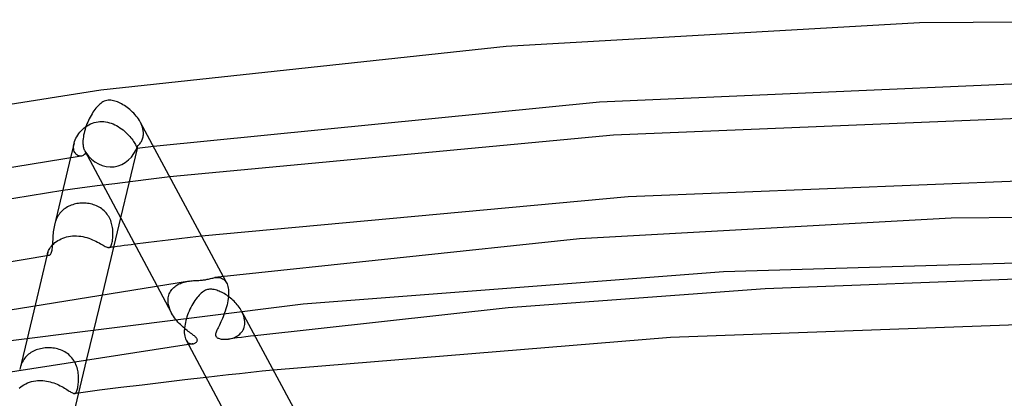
# Model space of a CAD drawing. Header units: millimetres. Extents: x -470 to 470, y -236 to 403.
# Tile 60 of 107: x -75 to -12, y 378 to 403. Entities that reach past the tile are written whole.
import ezdxf

# ---------------------------------------------------------------- set-up
doc = ezdxf.new("R2010")
doc.units = ezdxf.units.MM
doc.layers.add('HIDDEN', color=7, linetype='Continuous')
doc.layers.add('THICK', color=7, linetype='Continuous')

msp = doc.modelspace()

# ---------------------------------------------------------------- linework, layer by layer
at = {"layer": 'HIDDEN'}
for p, q in [((-70.29, 396.001), (-70.175, 396.049)), ((-70.175, 396.049), (-70.057, 396.089)), ((-70.057, 396.089), (-69.935, 396.119)), ((-69.935, 396.119), (-69.812, 396.141)), ((-69.812, 396.141), (-69.691, 396.152)), ((-69.691, 396.152), (-69.569, 396.155)), ((-69.569, 396.155), (-69.448, 396.149)), ((-69.448, 396.149), (-69.326, 396.134)), ((-69.326, 396.134), (-69.206, 396.111)), ((-69.206, 396.111), (-69.088, 396.081)), ((-69.088, 396.081), (-68.971, 396.043)), ((-68.971, 396.043), (-68.856, 395.998)), ((-67.062, 396.015), (-67.117, 396.125)), ((-71.045, 395.383), (-70.971, 395.477)), ((-70.971, 395.477), (-70.89, 395.568)), ((-70.89, 395.568), (-70.803, 395.654)), ((-70.803, 395.654), (-70.71, 395.736)), ((-70.71, 395.736), (-70.612, 395.812)), ((-70.612, 395.812), (-70.509, 395.882)), ((-70.509, 395.882), (-70.402, 395.945)), ((-70.402, 395.945), (-70.29, 396.001)), ((-68.856, 395.998), (-68.743, 395.947)), ((-68.743, 395.947), (-68.632, 395.891)), ((-68.632, 395.891), (-68.524, 395.828)), ((-68.524, 395.828), (-68.419, 395.761)), ((-68.419, 395.761), (-68.317, 395.69)), ((-68.317, 395.69), (-68.218, 395.615)), ((-68.218, 395.615), (-68.124, 395.537)), ((-68.124, 395.537), (-68.033, 395.457)), ((-68.033, 395.457), (-67.947, 395.374)), ((-67.015, 395.903), (-67.062, 396.015)), ((-66.976, 395.791), (-67.015, 395.903)), ((-66.946, 395.68), (-66.976, 395.791)), ((-66.925, 395.568), (-66.946, 395.68)), ((-66.914, 395.459), (-66.925, 395.568)), ((-66.914, 395.445), (-66.914, 395.459)), ((-66.913, 395.43), (-66.914, 395.445)), ((-66.913, 395.416), (-66.913, 395.43)), ((-66.913, 395.402), (-66.913, 395.416)), ((-66.913, 395.388), (-66.913, 395.402)), ((-71.339, 394.778), (-71.562, 393.851)), ((-71.358, 394.681), (-71.338, 394.779)), ((-71.338, 394.779), (-71.31, 394.88)), ((-71.31, 394.88), (-71.273, 394.982)), ((-71.273, 394.982), (-71.227, 395.084)), ((-71.227, 395.084), (-71.174, 395.186)), ((-71.174, 395.186), (-71.113, 395.285)), ((-71.113, 395.285), (-71.045, 395.383)), ((-67.947, 395.374), (-67.866, 395.29)), ((-67.866, 395.29), (-67.789, 395.206)), ((-67.789, 395.206), (-67.719, 395.123)), ((-67.719, 395.123), (-67.655, 395.041)), ((-67.655, 395.041), (-67.597, 394.962)), ((-67.597, 394.962), (-67.545, 394.886)), ((-67.545, 394.886), (-67.499, 394.814)), ((-67.499, 394.814), (-67.459, 394.746)), ((-67.149, 394.739), (-67.111, 394.785)), ((-67.111, 394.785), (-67.076, 394.833)), ((-67.076, 394.833), (-67.045, 394.884)), ((-67.045, 394.884), (-67.016, 394.937)), ((-67.016, 394.937), (-66.99, 394.993)), ((-66.99, 394.993), (-66.968, 395.051)), ((-66.968, 395.051), (-66.949, 395.112)), ((-66.949, 395.112), (-66.934, 395.175)), ((-66.934, 395.175), (-66.923, 395.24)), ((-66.923, 395.24), (-66.916, 395.306)), ((-66.916, 395.306), (-66.913, 395.374)), ((-66.913, 395.374), (-66.913, 395.388)), ((-71.371, 394.492), (-71.369, 394.585)), ((-71.365, 394.405), (-71.371, 394.492)), ((-71.369, 394.585), (-71.358, 394.681)), ((-71.35, 394.325), (-71.365, 394.405)), ((-71.327, 394.251), (-71.35, 394.325)), ((-71.298, 394.184), (-71.327, 394.251)), ((-71.262, 394.125), (-71.298, 394.184)), ((-70.665, 394.277), (-70.654, 394.258)), ((-70.654, 394.258), (-70.642, 394.239)), ((-70.642, 394.239), (-70.63, 394.221)), ((-70.63, 394.221), (-70.618, 394.204)), ((-70.618, 394.204), (-70.606, 394.187)), ((-70.606, 394.187), (-70.593, 394.172)), ((-70.599, 394.159), (-70.6, 394.156)), ((-70.598, 394.162), (-70.599, 394.159)), ((-70.596, 394.164), (-70.598, 394.162)), ((-70.595, 394.167), (-70.596, 394.164)), ((-70.594, 394.169), (-70.595, 394.167)), ((-70.593, 394.172), (-70.594, 394.169)), ((-67.308, 394.43), (-68.374, 390.002)), ((-67.459, 394.746), (-67.425, 394.685)), ((-67.425, 394.685), (-67.397, 394.629)), ((-67.397, 394.629), (-67.374, 394.579)), ((-67.374, 394.579), (-67.356, 394.536)), ((-67.356, 394.536), (-67.341, 394.499)), ((-67.341, 394.499), (-67.33, 394.47)), ((-67.33, 394.47), (-67.323, 394.448)), ((-67.323, 394.448), (-67.317, 394.433)), ((-67.317, 394.433), (-67.313, 394.425)), ((-67.313, 394.425), (-67.31, 394.424)), ((-67.139, 394.446), (-67.312, 394.424)), ((-67.31, 394.425), (-67.31, 394.426)), ((-67.31, 394.426), (-67.309, 394.426)), ((-67.31, 394.424), (-67.31, 394.425)), ((-67.309, 394.428), (-67.308, 394.43)), ((-67.309, 394.427), (-67.309, 394.428)), ((-67.309, 394.426), (-67.309, 394.427)), ((-67.308, 394.43), (-67.306, 394.443)), ((-67.306, 394.443), (-67.303, 394.463)), ((-67.303, 394.463), (-67.299, 394.49)), ((-67.299, 394.49), (-67.293, 394.525)), ((-67.293, 394.525), (-67.285, 394.567)), ((-67.285, 394.567), (-67.275, 394.616)), ((-67.276, 394.616), (-67.231, 394.655)), ((-67.231, 394.655), (-67.189, 394.695)), ((-67.189, 394.695), (-67.149, 394.739)), ((-66.967, 394.468), (-67.139, 394.446)), ((-66.794, 394.491), (-66.967, 394.468)), ((-66.622, 394.513), (-66.794, 394.491)), ((-66.449, 394.535), (-66.622, 394.513)), ((-66.277, 394.557), (-66.449, 394.535)), ((-71.221, 394.074), (-71.262, 394.125)), ((-71.176, 394.032), (-71.221, 394.074)), ((-71.127, 393.997), (-71.176, 394.032)), ((-71.076, 393.971), (-71.127, 393.997)), ((-71.022, 393.954), (-71.076, 393.971)), ((-70.968, 393.944), (-71.022, 393.954)), ((-70.914, 393.942), (-70.968, 393.944)), ((-70.86, 393.949), (-70.914, 393.942)), ((-67.587, 392.331), (-68.736, 392.185)), ((-66.42, 392.475), (-67.587, 392.331)), ((-65.238, 392.619), (-66.42, 392.475)), ((-70.977, 391.894), (-72.068, 391.748)), ((-69.867, 392.04), (-70.977, 391.894)), ((-68.736, 392.185), (-69.867, 392.04)), ((-72.187, 390.367), (-72.246, 390.298)), ((-72.126, 390.432), (-72.187, 390.367)), ((-72.061, 390.493), (-72.126, 390.432)), ((-71.992, 390.551), (-72.061, 390.493)), ((-71.92, 390.605), (-71.992, 390.551)), ((-71.845, 390.654), (-71.92, 390.605)), ((-71.768, 390.7), (-71.845, 390.654)), ((-71.687, 390.742), (-71.768, 390.7)), ((-71.605, 390.78), (-71.687, 390.742)), ((-71.52, 390.814), (-71.605, 390.78)), ((-71.432, 390.844), (-71.52, 390.814)), ((-71.343, 390.87), (-71.432, 390.844)), ((-71.252, 390.893), (-71.343, 390.87)), ((-71.16, 390.911), (-71.252, 390.893)), ((-71.066, 390.926), (-71.16, 390.911)), ((-70.97, 390.937), (-71.066, 390.926)), ((-70.873, 390.943), (-70.97, 390.937)), ((-70.776, 390.946), (-70.873, 390.943)), ((-70.678, 390.944), (-70.776, 390.946)), ((-70.58, 390.938), (-70.678, 390.944)), ((-70.483, 390.928), (-70.58, 390.938)), ((-70.386, 390.914), (-70.483, 390.928)), ((-70.289, 390.895), (-70.386, 390.914)), ((-70.194, 390.872), (-70.289, 390.895)), ((-70.1, 390.845), (-70.194, 390.872)), ((-70.008, 390.812), (-70.1, 390.845)), ((-69.917, 390.776), (-70.008, 390.812)), ((-69.829, 390.734), (-69.917, 390.776)), ((-69.743, 390.688), (-69.829, 390.734)), ((-69.66, 390.637), (-69.743, 390.688)), ((-69.579, 390.582), (-69.66, 390.637)), ((-69.503, 390.523), (-69.579, 390.582)), ((-69.43, 390.459), (-69.503, 390.523)), ((-69.362, 390.391), (-69.43, 390.459)), ((-69.297, 390.319), (-69.362, 390.391)), ((-72.516, 389.813), (-72.547, 389.723)), ((-72.48, 389.901), (-72.516, 389.813)), ((-72.441, 389.986), (-72.48, 389.901)), ((-72.398, 390.069), (-72.441, 389.986)), ((-72.351, 390.149), (-72.398, 390.069)), ((-72.3, 390.225), (-72.351, 390.149)), ((-72.246, 390.298), (-72.3, 390.225)), ((-69.237, 390.244), (-69.297, 390.319)), ((-69.181, 390.164), (-69.237, 390.244)), ((-69.13, 390.082), (-69.181, 390.164)), ((-69.083, 389.998), (-69.13, 390.082)), ((-69.042, 389.913), (-69.083, 389.998)), ((-69.006, 389.825), (-69.042, 389.913)), ((-68.974, 389.737), (-69.006, 389.825)), ((-68.946, 389.647), (-68.974, 389.737)), ((-72.575, 389.631), (-72.6, 389.537)), ((-72.547, 389.723), (-72.575, 389.631)), ((-68.923, 389.557), (-68.946, 389.647)), ((-68.903, 389.468), (-68.923, 389.557)), ((-68.888, 389.379), (-68.903, 389.468)), ((-68.876, 389.292), (-68.888, 389.379)), ((-68.867, 389.206), (-68.876, 389.292)), ((-68.862, 389.121), (-68.867, 389.206)), ((-68.858, 389.012), (-68.862, 389.121)), ((-72.562, 388.421), (-72.472, 388.488)), ((-72.472, 388.488), (-72.376, 388.551)), ((-72.376, 388.551), (-72.274, 388.61)), ((-72.274, 388.61), (-72.166, 388.664)), ((-72.166, 388.664), (-72.054, 388.712)), ((-72.054, 388.712), (-71.938, 388.753)), ((-71.938, 388.753), (-71.818, 388.788)), ((-71.818, 388.788), (-71.695, 388.816)), ((-71.695, 388.816), (-71.569, 388.837)), ((-71.569, 388.837), (-71.441, 388.85)), ((-71.441, 388.85), (-71.311, 388.856)), ((-71.311, 388.856), (-71.18, 388.854)), ((-71.18, 388.854), (-71.049, 388.845)), ((-71.049, 388.845), (-70.918, 388.83)), ((-70.918, 388.83), (-70.788, 388.807)), ((-70.788, 388.807), (-70.659, 388.778)), ((-70.659, 388.778), (-70.532, 388.743)), ((-70.532, 388.743), (-70.408, 388.703)), ((-70.408, 388.703), (-70.286, 388.659)), ((-70.286, 388.659), (-70.168, 388.611)), ((-70.168, 388.611), (-70.055, 388.56)), ((-70.055, 388.56), (-69.946, 388.507)), ((-69.946, 388.507), (-69.841, 388.453)), ((-68.91, 388.444), (-68.894, 388.525)), ((-68.894, 388.525), (-68.881, 388.613)), ((-68.881, 388.613), (-68.871, 388.706)), ((-68.871, 388.706), (-68.863, 388.805)), ((-68.863, 388.805), (-68.859, 388.907)), ((-68.859, 388.907), (-68.858, 389.012)), ((-66.053, 388.494), (-66.762, 388.405)), ((-65.343, 388.581), (-66.053, 388.494)), ((-64.633, 388.668), (-65.343, 388.581)), ((-63.923, 388.753), (-64.633, 388.668)), ((-63.212, 388.838), (-63.923, 388.753)), ((-73.019, 387.794), (-73.001, 387.853)), ((-73.001, 387.853), (-72.976, 387.917)), ((-72.976, 387.917), (-72.942, 387.985)), ((-72.942, 387.985), (-72.899, 388.056)), ((-72.899, 388.056), (-72.848, 388.129)), ((-72.848, 388.129), (-72.788, 388.204)), ((-72.788, 388.204), (-72.72, 388.278)), ((-72.72, 388.278), (-72.644, 388.35)), ((-72.644, 388.35), (-72.562, 388.421)), ((-69.841, 388.453), (-69.743, 388.4)), ((-69.743, 388.4), (-69.652, 388.348)), ((-69.652, 388.348), (-69.567, 388.298)), ((-69.567, 388.298), (-69.488, 388.253)), ((-69.488, 388.253), (-69.416, 388.211)), ((-69.416, 388.211), (-69.351, 388.176)), ((-69.351, 388.176), (-69.292, 388.147)), ((-69.292, 388.147), (-69.24, 388.125)), ((-69.24, 388.125), (-69.192, 388.11)), ((-69.192, 388.11), (-69.15, 388.104)), ((-69.15, 388.104), (-69.112, 388.105)), ((-69.067, 388.111), (-69.116, 388.104)), ((-69.112, 388.105), (-69.077, 388.115)), ((-69.077, 388.115), (-69.045, 388.135)), ((-69.018, 388.117), (-69.067, 388.111)), ((-69.045, 388.135), (-69.017, 388.164)), ((-68.968, 388.124), (-69.018, 388.117)), ((-69.017, 388.164), (-68.991, 388.202)), ((-68.991, 388.202), (-68.968, 388.249)), ((-68.968, 388.249), (-68.947, 388.305)), ((-68.919, 388.13), (-68.968, 388.124)), ((-68.947, 388.305), (-68.927, 388.37)), ((-68.927, 388.37), (-68.91, 388.444)), ((-68.87, 388.136), (-68.919, 388.13)), ((-68.821, 388.143), (-68.87, 388.136)), ((-66.762, 388.405), (-67.47, 388.316)), ((-73.019, 387.793), (-73.072, 387.574)), ((-73.03, 387.73), (-73.019, 387.794)), ((-73.03, 387.677), (-73.03, 387.73)), ((-73.021, 387.635), (-73.03, 387.677)), ((-73.005, 387.607), (-73.021, 387.635)), ((-72.982, 387.592), (-73.005, 387.607)), ((-72.955, 387.59), (-72.982, 387.592)), ((-2.905, 387.345), (-29.871, 386.568)), ((-64.052, 385.956), (-63.967, 385.969)), ((-62.351, 386.186), (-62.279, 386.193)), ((-62.279, 386.193), (-62.207, 386.196)), ((-62.207, 386.196), (-62.135, 386.194)), ((-62.135, 386.194), (-62.064, 386.186)), ((-62.064, 386.186), (-61.994, 386.17)), ((-61.994, 386.17), (-61.926, 386.147)), ((-61.926, 386.147), (-61.863, 386.117)), ((-61.863, 386.117), (-61.804, 386.079)), ((-61.827, 386.254), (-61.612, 385.852)), ((-61.804, 386.079), (-61.749, 386.034)), ((-61.749, 386.034), (-61.699, 385.982)), ((-61.699, 385.982), (-61.654, 385.922)), ((-29.871, 386.568), (-56.725, 384.495)), ((-66.058, 385.68), (-65.114, 383.919)), ((-65.191, 385.297), (-65.146, 385.367)), ((-65.146, 385.367), (-65.096, 385.433)), ((-65.096, 385.433), (-65.042, 385.495)), ((-65.042, 385.495), (-64.983, 385.553)), ((-64.983, 385.553), (-64.92, 385.607)), ((-64.92, 385.607), (-64.854, 385.657)), ((-64.854, 385.657), (-64.784, 385.702)), ((-64.784, 385.702), (-64.712, 385.744)), ((-64.712, 385.744), (-64.636, 385.783)), ((-64.636, 385.783), (-64.558, 385.817)), ((-64.558, 385.817), (-64.478, 385.849)), ((-64.478, 385.849), (-64.395, 385.876)), ((-64.395, 385.876), (-64.311, 385.901)), ((-64.311, 385.901), (-64.225, 385.923)), ((-64.225, 385.923), (-64.138, 385.941)), ((-64.138, 385.941), (-64.052, 385.956)), ((-61.654, 385.922), (-61.613, 385.855)), ((-61.613, 385.855), (-61.578, 385.783)), ((-61.578, 385.783), (-61.548, 385.703)), ((-61.548, 385.703), (-61.523, 385.617)), ((-61.523, 385.617), (-61.503, 385.523)), ((-61.503, 385.523), (-61.488, 385.422)), ((-61.488, 385.422), (-61.479, 385.316)), ((-69.534, 385.177), (-70.544, 380.98)), ((-65.34, 384.755), (-65.339, 384.77)), ((-65.34, 384.741), (-65.34, 384.755)), ((-65.34, 384.726), (-65.34, 384.741)), ((-65.34, 384.711), (-65.34, 384.726)), ((-65.331, 384.58), (-65.34, 384.711)), ((-65.339, 384.785), (-65.338, 384.799)), ((-65.339, 384.77), (-65.339, 384.785)), ((-65.338, 384.799), (-65.329, 384.89)), ((-65.329, 384.89), (-65.314, 384.978)), ((-65.314, 384.978), (-65.293, 385.063)), ((-65.293, 385.063), (-65.265, 385.145)), ((-65.265, 385.145), (-65.231, 385.223)), ((-65.231, 385.223), (-65.191, 385.297)), ((-61.519, 384.714), (-61.544, 384.581)), ((-61.5, 384.847), (-61.519, 384.714)), ((-61.485, 384.977), (-61.5, 384.847)), ((-61.478, 385.106), (-61.485, 384.977)), ((-61.479, 385.316), (-61.478, 385.302)), ((-61.478, 385.302), (-61.478, 385.287)), ((-61.478, 385.287), (-61.477, 385.273)), ((-61.476, 385.229), (-61.478, 385.106)), ((-61.477, 385.273), (-61.477, 385.258)), ((-61.477, 385.258), (-61.476, 385.244)), ((-61.476, 385.244), (-61.476, 385.229)), ((-56.725, 384.495), (-81.765, 381.363)), ((-73.806, 384.521), (-74.814, 380.332)), ((-65.31, 384.447), (-65.331, 384.58)), ((-65.277, 384.313), (-65.31, 384.447)), ((-65.232, 384.179), (-65.277, 384.313)), ((-65.178, 384.047), (-65.232, 384.179)), ((-61.646, 384.185), (-61.688, 384.056)), ((-61.608, 384.316), (-61.646, 384.185)), ((-61.574, 384.448), (-61.608, 384.316)), ((-61.544, 384.581), (-61.574, 384.448)), ((-65.113, 383.918), (-65.178, 384.047)), ((-65.057, 383.818), (-65.113, 383.918)), ((-64.996, 383.721), (-65.057, 383.818)), ((-64.93, 383.625), (-64.996, 383.721)), ((-64.86, 383.532), (-64.93, 383.625)), ((-64.787, 383.442), (-64.86, 383.532)), ((-61.925, 383.46), (-61.973, 383.355)), ((-61.876, 383.57), (-61.925, 383.46)), ((-61.827, 383.686), (-61.876, 383.57)), ((-61.778, 383.806), (-61.827, 383.686)), ((-61.732, 383.93), (-61.778, 383.806)), ((-61.688, 384.056), (-61.732, 383.93)), ((-60.591, 383.94), (-60.646, 384.049)), ((-60.544, 383.829), (-60.591, 383.94)), ((-60.505, 383.717), (-60.544, 383.829)), ((-60.475, 383.606), (-60.505, 383.717)), ((-60.455, 383.495), (-60.475, 383.606)), ((-60.444, 383.384), (-60.455, 383.495)), ((-64.711, 383.354), (-64.787, 383.442)), ((-64.633, 383.269), (-64.711, 383.354)), ((-64.552, 383.186), (-64.633, 383.269)), ((-64.469, 383.106), (-64.552, 383.186)), ((-64.384, 383.029), (-64.469, 383.106)), ((-64.299, 382.954), (-64.384, 383.029)), ((-64.215, 382.884), (-64.299, 382.954)), ((-64.132, 382.818), (-64.215, 382.884)), ((-62.223, 382.841), (-62.253, 382.772)), ((-62.189, 382.914), (-62.223, 382.841)), ((-62.151, 382.991), (-62.189, 382.914)), ((-62.11, 383.074), (-62.151, 382.991)), ((-62.067, 383.162), (-62.11, 383.074)), ((-62.021, 383.256), (-62.067, 383.162)), ((-61.973, 383.355), (-62.021, 383.256)), ((-60.598, 382.77), (-60.554, 382.846)), ((-60.554, 382.846), (-60.515, 382.928)), ((-60.515, 382.928), (-60.485, 383.015)), ((-60.485, 383.015), (-60.462, 383.106)), ((-60.462, 383.106), (-60.448, 383.201)), ((-60.448, 383.201), (-60.442, 383.299)), ((-60.443, 383.37), (-60.444, 383.384)), ((-60.443, 383.356), (-60.443, 383.37)), ((-60.442, 383.342), (-60.443, 383.356)), ((-60.442, 383.327), (-60.442, 383.342)), ((-60.442, 383.313), (-60.442, 383.327)), ((-60.442, 383.299), (-60.442, 383.313)), ((-64.193, 382.201), (-64.15, 382.132)), ((-64.052, 382.756), (-64.132, 382.818)), ((-63.976, 382.698), (-64.052, 382.756)), ((-63.902, 382.643), (-63.976, 382.698)), ((-63.834, 382.592), (-63.902, 382.643)), ((-63.77, 382.545), (-63.834, 382.592)), ((-63.714, 382.501), (-63.77, 382.545)), ((-63.663, 382.461), (-63.714, 382.501)), ((-63.619, 382.424), (-63.663, 382.461)), ((-63.582, 382.389), (-63.619, 382.424)), ((-63.55, 382.356), (-63.582, 382.389)), ((-63.523, 382.324), (-63.55, 382.356)), ((-63.501, 382.292), (-63.523, 382.324)), ((-63.486, 382.261), (-63.501, 382.292)), ((-63.476, 382.229), (-63.486, 382.261)), ((-63.477, 382.165), (-63.473, 382.197)), ((-63.473, 382.197), (-63.476, 382.229)), ((-62.309, 382.592), (-62.313, 382.544)), ((-62.313, 382.544), (-62.309, 382.502)), ((-62.297, 382.647), (-62.309, 382.592)), ((-62.309, 382.502), (-62.299, 382.465)), ((-62.299, 382.465), (-62.283, 382.432)), ((-62.278, 382.707), (-62.297, 382.647)), ((-62.283, 382.432), (-62.26, 382.403)), ((-62.253, 382.772), (-62.278, 382.707)), ((-62.26, 382.403), (-62.231, 382.376)), ((-62.231, 382.376), (-62.198, 382.353)), ((-62.198, 382.353), (-62.158, 382.332)), ((-62.158, 382.332), (-62.113, 382.312)), ((-62.113, 382.312), (-62.063, 382.295)), ((-62.063, 382.295), (-62.006, 382.281)), ((-62.006, 382.281), (-61.944, 382.269)), ((-61.944, 382.269), (-61.877, 382.259)), ((-61.877, 382.259), (-61.806, 382.253)), ((-61.806, 382.253), (-61.731, 382.25)), ((-61.731, 382.25), (-61.653, 382.251)), ((-61.653, 382.251), (-61.573, 382.256)), ((-61.573, 382.256), (-61.491, 382.264)), ((-61.21, 382.301), (-61.491, 382.264)), ((-61.491, 382.264), (-61.402, 382.278)), ((-61.402, 382.278), (-61.315, 382.297)), ((-61.315, 382.297), (-61.228, 382.321)), ((-61.228, 382.321), (-61.144, 382.35)), ((-60.929, 382.338), (-61.21, 382.301)), ((-61.144, 382.35), (-61.062, 382.384)), ((-61.062, 382.384), (-60.984, 382.423)), ((-60.984, 382.423), (-60.908, 382.468)), ((-60.649, 382.374), (-60.929, 382.338)), ((-60.908, 382.468), (-60.837, 382.517)), ((-60.837, 382.517), (-60.769, 382.572)), ((-60.769, 382.572), (-60.707, 382.633)), ((-60.707, 382.633), (-60.65, 382.698)), ((-60.65, 382.698), (-60.598, 382.77)), ((-60.368, 382.41), (-60.649, 382.374)), ((-60.087, 382.447), (-60.368, 382.41)), ((-59.806, 382.482), (-60.087, 382.447)), ((-73.76, 381.569), (-73.848, 381.534)), ((-73.67, 381.601), (-73.76, 381.569)), ((-73.577, 381.629), (-73.67, 381.601)), ((-73.483, 381.652), (-73.577, 381.629)), ((-73.387, 381.671), (-73.483, 381.652)), ((-73.289, 381.687), (-73.387, 381.671)), ((-73.191, 381.698), (-73.289, 381.687)), ((-73.092, 381.705), (-73.191, 381.698)), ((-72.992, 381.707), (-73.092, 381.705)), ((-72.892, 381.706), (-72.992, 381.707)), ((-72.791, 381.7), (-72.892, 381.706)), ((-72.691, 381.69), (-72.791, 381.7)), ((-72.591, 381.675), (-72.691, 381.69)), ((-72.492, 381.656), (-72.591, 381.675)), ((-72.394, 381.632), (-72.492, 381.656)), ((-72.298, 381.604), (-72.394, 381.632)), ((-72.203, 381.571), (-72.298, 381.604)), ((-72.11, 381.533), (-72.203, 381.571)), ((-64.15, 382.132), (-64.102, 382.076)), ((-64.102, 382.076), (-64.05, 382.031)), ((-64.05, 382.031), (-63.994, 381.997)), ((-63.997, 381.928), (-64.043, 381.922)), ((-63.95, 381.934), (-63.997, 381.928)), ((-63.994, 381.997), (-63.937, 381.973)), ((-63.904, 381.941), (-63.95, 381.934)), ((-63.937, 381.973), (-63.879, 381.96)), ((-63.857, 381.947), (-63.904, 381.941)), ((-63.879, 381.96), (-63.821, 381.956)), ((-63.811, 381.953), (-63.857, 381.947)), ((-63.821, 381.956), (-63.764, 381.96)), ((-63.764, 381.96), (-63.811, 381.953)), ((-63.764, 381.96), (-63.718, 381.969)), ((-63.718, 381.969), (-63.675, 381.982)), ((-63.675, 381.982), (-63.634, 381.999)), ((-63.634, 381.999), (-63.596, 382.02)), ((-63.596, 382.02), (-63.561, 382.044)), ((-63.561, 382.044), (-63.531, 382.071)), ((-63.531, 382.071), (-63.507, 382.101)), ((-63.507, 382.101), (-63.488, 382.132)), ((-63.488, 382.132), (-63.477, 382.165)), ((-74.552, 380.953), (-74.602, 380.873)), ((-74.498, 381.03), (-74.552, 380.953)), ((-74.44, 381.102), (-74.498, 381.03)), ((-74.378, 381.17), (-74.44, 381.102)), ((-74.313, 381.234), (-74.378, 381.17)), ((-74.244, 381.294), (-74.313, 381.234)), ((-74.171, 381.35), (-74.244, 381.294)), ((-74.095, 381.402), (-74.171, 381.35)), ((-74.015, 381.45), (-74.095, 381.402)), ((-73.933, 381.494), (-74.015, 381.45)), ((-73.848, 381.534), (-73.933, 381.494)), ((-72.019, 381.49), (-72.11, 381.533)), ((-71.931, 381.443), (-72.019, 381.49)), ((-71.845, 381.39), (-71.931, 381.443)), ((-71.763, 381.333), (-71.845, 381.39)), ((-71.685, 381.271), (-71.763, 381.333)), ((-71.611, 381.204), (-71.685, 381.271)), ((-71.541, 381.134), (-71.611, 381.204)), ((-71.475, 381.058), (-71.541, 381.134)), ((-71.414, 380.979), (-71.475, 381.058)), ((-71.358, 380.896), (-71.414, 380.979)), ((-74.814, 380.332), (-74.815, 380.328)), ((-74.789, 380.428), (-74.814, 380.332)), ((-74.759, 380.523), (-74.789, 380.428)), ((-74.726, 380.615), (-74.759, 380.523)), ((-74.689, 380.704), (-74.726, 380.615)), ((-74.648, 380.79), (-74.689, 380.704)), ((-74.602, 380.873), (-74.648, 380.79)), ((-71.307, 380.81), (-71.358, 380.896)), ((-71.261, 380.723), (-71.307, 380.81)), ((-71.221, 380.633), (-71.261, 380.723)), ((-71.185, 380.541), (-71.221, 380.633)), ((-71.154, 380.447), (-71.185, 380.541)), ((-71.128, 380.353), (-71.154, 380.447)), ((-71.106, 380.26), (-71.128, 380.353)), ((-71.089, 380.166), (-71.106, 380.26)), ((-71.075, 380.074), (-71.089, 380.166)), ((-71.065, 379.982), (-71.075, 380.074)), ((-71.059, 379.892), (-71.065, 379.982)), ((-71.055, 379.804), (-71.059, 379.892)), ((-71.057, 379.599), (-71.054, 379.7)), ((-71.054, 379.7), (-71.055, 379.804)), ((-62.2, 379.893), (-62.913, 379.812)), ((-61.486, 379.973), (-62.2, 379.893)), ((-60.772, 380.052), (-61.486, 379.973)), ((-60.057, 380.13), (-60.772, 380.052)), ((-59.343, 380.207), (-60.057, 380.13)), ((-58.627, 380.283), (-59.343, 380.207)), ((-74.838, 379.134), (-74.748, 379.208)), ((-74.748, 379.208), (-74.65, 379.278)), ((-74.65, 379.278), (-74.545, 379.345)), ((-74.545, 379.345), (-74.433, 379.406)), ((-74.433, 379.406), (-74.314, 379.461)), ((-74.314, 379.461), (-74.189, 379.509)), ((-74.189, 379.509), (-74.059, 379.549)), ((-74.059, 379.549), (-73.926, 379.58)), ((-73.926, 379.58), (-73.79, 379.603)), ((-73.79, 379.603), (-73.675, 379.615)), ((-73.675, 379.615), (-73.56, 379.621)), ((-73.56, 379.621), (-73.443, 379.621)), ((-73.443, 379.621), (-73.327, 379.615)), ((-73.327, 379.615), (-73.21, 379.603)), ((-73.21, 379.603), (-73.094, 379.586)), ((-73.094, 379.586), (-72.979, 379.563)), ((-72.979, 379.563), (-72.865, 379.535)), ((-72.865, 379.535), (-72.753, 379.502)), ((-72.753, 379.502), (-72.643, 379.465)), ((-72.643, 379.465), (-72.535, 379.425)), ((-72.535, 379.425), (-72.429, 379.381)), ((-72.429, 379.381), (-72.327, 379.334)), ((-72.327, 379.334), (-72.228, 379.285)), ((-72.228, 379.285), (-72.133, 379.235)), ((-72.133, 379.235), (-72.043, 379.184)), ((-72.043, 379.184), (-71.956, 379.134)), ((-71.956, 379.134), (-71.875, 379.083)), ((-71.875, 379.083), (-71.798, 379.035)), ((-71.143, 379.015), (-71.125, 379.08)), ((-71.125, 379.08), (-71.11, 379.151)), ((-71.11, 379.151), (-71.095, 379.23)), ((-71.095, 379.23), (-71.082, 379.316)), ((-71.082, 379.316), (-71.071, 379.406)), ((-71.071, 379.406), (-71.063, 379.5)), ((-71.063, 379.5), (-71.057, 379.599)), ((-71.798, 379.035), (-71.728, 378.99)), ((-71.728, 378.99), (-71.662, 378.948)), ((-71.662, 378.948), (-71.602, 378.909)), ((-71.602, 378.909), (-71.546, 378.875)), ((-71.546, 378.875), (-71.496, 378.846)), ((-71.496, 378.846), (-71.45, 378.822)), ((-71.45, 378.822), (-71.409, 378.804)), ((-71.409, 378.804), (-71.372, 378.792)), ((-71.372, 378.792), (-71.338, 378.787)), ((-71.338, 378.787), (-71.308, 378.787)), ((-71.268, 378.793), (-71.309, 378.787)), ((-71.308, 378.787), (-71.278, 378.796)), ((-71.278, 378.796), (-71.251, 378.812)), ((-71.227, 378.798), (-71.268, 378.793)), ((-71.251, 378.812), (-71.226, 378.836)), ((-71.186, 378.803), (-71.227, 378.798)), ((-71.226, 378.836), (-71.203, 378.868)), ((-71.203, 378.868), (-71.181, 378.909)), ((-71.145, 378.809), (-71.186, 378.803)), ((-71.181, 378.909), (-71.161, 378.958)), ((-71.161, 378.958), (-71.143, 379.015)), ((-71.105, 378.814), (-71.145, 378.809)), ((-71.064, 378.819), (-71.105, 378.814))]:
    msp.add_line(p, q, dxfattribs=at)
for start_param, end_param in [(2.113507, 3.145998), (-3.137187, -2.104696)]:
    msp.add_ellipse((-69.09, 395.573), major_axis=(-0.296, 2.302), ratio=0.839955, start_param=start_param, end_param=end_param, dxfattribs=at)
at = {"layer": 'THICK'}
for p, q in [((-17.358, 402.456), (-43.746, 400.945)), ((9.23, 402.657), (-17.358, 402.456)), ((-43.746, 400.945), (-69.629, 398.152)), ((-8.78, 398.663), (-37.804, 397.391)), ((-69.629, 398.152), (-92.468, 394.54)), ((-69.641, 397.313), (-69.706, 397.258)), ((-69.573, 397.364), (-69.641, 397.313)), ((-69.502, 397.409), (-69.573, 397.364)), ((-69.426, 397.448), (-69.502, 397.409)), ((-69.346, 397.48), (-69.426, 397.448)), ((-69.26, 397.504), (-69.346, 397.48)), ((-69.172, 397.517), (-69.26, 397.504)), ((-69.084, 397.521), (-69.172, 397.517)), ((-68.996, 397.516), (-69.084, 397.521)), ((-68.908, 397.504), (-68.996, 397.516)), ((-68.821, 397.485), (-68.908, 397.504)), ((-68.735, 397.462), (-68.821, 397.485)), ((-68.652, 397.434), (-68.735, 397.462)), ((-68.569, 397.402), (-68.652, 397.434)), ((-68.484, 397.366), (-68.569, 397.402)), ((-68.397, 397.325), (-68.484, 397.366)), ((-68.309, 397.279), (-68.397, 397.325)), ((-37.804, 397.391), (-66.277, 394.557)), ((-70.135, 396.743), (-70.196, 396.648)), ((-70.074, 396.834), (-70.135, 396.743)), ((-70.012, 396.918), (-70.074, 396.834)), ((-69.951, 396.998), (-70.012, 396.918)), ((-69.889, 397.071), (-69.951, 396.998)), ((-69.828, 397.139), (-69.889, 397.071)), ((-69.767, 397.201), (-69.828, 397.139)), ((-69.706, 397.258), (-69.767, 397.201)), ((-68.22, 397.229), (-68.309, 397.279)), ((-68.13, 397.174), (-68.22, 397.229)), ((-68.04, 397.115), (-68.13, 397.174)), ((-67.951, 397.052), (-68.04, 397.115)), ((-67.862, 396.985), (-67.951, 397.052)), ((-67.775, 396.914), (-67.862, 396.985)), ((-67.689, 396.839), (-67.775, 396.914)), ((-67.605, 396.76), (-67.689, 396.839)), ((-67.524, 396.678), (-67.605, 396.76)), ((-67.446, 396.592), (-67.524, 396.678)), ((-70.472, 396.114), (-70.52, 395.999)), ((-70.422, 396.226), (-70.472, 396.114)), ((-70.369, 396.336), (-70.422, 396.226)), ((-70.313, 396.443), (-70.369, 396.336)), ((-70.255, 396.547), (-70.313, 396.443)), ((-70.196, 396.648), (-70.255, 396.547)), ((-67.371, 396.504), (-67.446, 396.592)), ((-67.3, 396.412), (-67.371, 396.504)), ((-67.234, 396.319), (-67.3, 396.412)), ((-67.173, 396.223), (-67.234, 396.319)), ((-67.117, 396.125), (-67.173, 396.223)), ((-67.116, 396.123), (-61.827, 386.254)), ((-8.421, 396.462), (-36.896, 395.29)), ((-70.706, 395.405), (-70.731, 395.286)), ((-70.677, 395.525), (-70.706, 395.405)), ((-70.644, 395.645), (-70.677, 395.525)), ((-70.606, 395.764), (-70.644, 395.645)), ((-70.565, 395.882), (-70.606, 395.764)), ((-70.52, 395.999), (-70.565, 395.882)), ((-70.775, 394.899), (-70.776, 394.884)), ((-70.776, 394.884), (-70.776, 394.87)), ((-70.776, 394.87), (-70.776, 394.856)), ((-70.776, 394.856), (-70.776, 394.791)), ((-70.776, 394.791), (-70.774, 394.727)), ((-70.774, 394.927), (-70.775, 394.913)), ((-70.775, 394.913), (-70.775, 394.899)), ((-70.773, 394.942), (-70.774, 394.927)), ((-70.765, 395.053), (-70.773, 394.942)), ((-70.75, 395.168), (-70.765, 395.053)), ((-70.731, 395.286), (-70.75, 395.168)), ((-36.896, 395.29), (-65.238, 392.619)), ((-70.774, 394.727), (-70.77, 394.666)), ((-70.77, 394.666), (-70.763, 394.608)), ((-70.763, 394.608), (-70.755, 394.552)), ((-70.755, 394.552), (-70.744, 394.499)), ((-70.744, 394.499), (-70.732, 394.449)), ((-70.732, 394.449), (-70.717, 394.402)), ((-70.717, 394.402), (-70.702, 394.357)), ((-70.702, 394.357), (-70.684, 394.316)), ((-70.684, 394.316), (-70.665, 394.277)), ((-70.665, 394.277), (-66.058, 385.68)), ((-70.6, 394.156), (-70.631, 394.103)), ((-70.88, 393.946), (-94.938, 390.01)), ((-71.562, 393.851), (-72.6, 389.537)), ((-70.807, 393.964), (-70.86, 393.949)), ((-70.757, 393.987), (-70.807, 393.964)), ((-70.71, 394.018), (-70.757, 393.987)), ((-70.668, 394.056), (-70.71, 394.018)), ((-70.631, 394.103), (-70.668, 394.056)), ((-8.278, 392.464), (-35.976, 391.342)), ((-72.068, 391.748), (-96.949, 387.75)), ((-35.976, 391.342), (-63.212, 388.838)), ((-68.374, 390.002), (-69.534, 385.177)), ((-15.357, 389.994), (-39.075, 388.661)), ((8.535, 390.161), (-15.357, 389.994)), ((-72.672, 389.112), (-72.682, 389.007)), ((-72.658, 389.218), (-72.672, 389.112)), ((-72.642, 389.325), (-72.658, 389.218)), ((-72.623, 389.431), (-72.642, 389.325)), ((-72.6, 389.537), (-72.623, 389.431)), ((-72.714, 388.496), (-72.72, 388.39)), ((-72.708, 388.606), (-72.714, 388.496)), ((-72.703, 388.702), (-72.708, 388.606)), ((-72.698, 388.802), (-72.703, 388.702)), ((-72.691, 388.903), (-72.698, 388.802)), ((-72.682, 389.007), (-72.691, 388.903)), ((-39.075, 388.661), (-62.351, 386.186)), ((-72.789, 387.855), (-72.809, 387.79)), ((-72.771, 387.929), (-72.789, 387.855)), ((-72.757, 388.011), (-72.771, 387.929)), ((-72.744, 388.098), (-72.757, 388.011)), ((-72.735, 388.191), (-72.744, 388.098)), ((-72.727, 388.289), (-72.735, 388.191)), ((-72.72, 388.39), (-72.727, 388.289)), ((-68.596, 388.172), (-68.821, 388.143)), ((-68.371, 388.201), (-68.596, 388.172)), ((-68.146, 388.23), (-68.371, 388.201)), ((-67.921, 388.259), (-68.146, 388.23)), ((-67.695, 388.287), (-67.921, 388.259)), ((-67.47, 388.316), (-67.695, 388.287)), ((-72.958, 387.59), (-98.084, 383.465)), ((-73.072, 387.574), (-73.806, 384.521)), ((-72.931, 387.599), (-72.955, 387.59)), ((-72.905, 387.619), (-72.931, 387.599)), ((-72.879, 387.647), (-72.905, 387.619)), ((-72.854, 387.686), (-72.879, 387.647)), ((-72.831, 387.733), (-72.854, 387.686)), ((-72.809, 387.79), (-72.831, 387.733)), ((-63.967, 385.969), (-86.675, 382.28)), ((-63.967, 385.969), (-63.882, 385.98)), ((-63.882, 385.98), (-63.798, 385.988)), ((-63.798, 385.988), (-63.716, 385.995)), ((-63.716, 385.995), (-63.634, 386.001)), ((-63.634, 386.001), (-63.549, 386.006)), ((-63.549, 386.006), (-63.464, 386.01)), ((-63.464, 386.01), (-63.377, 386.015)), ((-63.377, 386.015), (-63.295, 386.02)), ((-63.295, 386.02), (-63.219, 386.025)), ((-63.219, 386.025), (-63.149, 386.032)), ((-63.149, 386.032), (-63.084, 386.039)), ((-63.084, 386.039), (-63.022, 386.047)), ((-63.022, 386.047), (-62.962, 386.057)), ((-62.962, 386.057), (-62.9, 386.068)), ((-62.9, 386.068), (-62.836, 386.082)), ((-62.836, 386.082), (-62.768, 386.097)), ((-62.768, 386.097), (-62.697, 386.113)), ((-62.697, 386.113), (-62.626, 386.13)), ((-62.626, 386.13), (-62.557, 386.147)), ((-62.557, 386.147), (-62.488, 386.162)), ((-62.488, 386.162), (-62.42, 386.175)), ((-62.42, 386.175), (-62.351, 386.186)), ((-10.648, 386.119), (-27.221, 385.468)), ((-63.011, 385.346), (-63.081, 385.304)), ((-62.943, 385.38), (-63.011, 385.346)), ((-62.878, 385.405), (-62.943, 385.38)), ((-62.815, 385.424), (-62.878, 385.405)), ((-62.754, 385.436), (-62.815, 385.424)), ((-62.69, 385.444), (-62.754, 385.436)), ((-62.624, 385.447), (-62.69, 385.444)), ((-62.554, 385.444), (-62.624, 385.447)), ((-62.479, 385.436), (-62.554, 385.444)), ((-62.399, 385.422), (-62.479, 385.436)), ((-62.318, 385.403), (-62.399, 385.422)), ((-62.238, 385.379), (-62.318, 385.403)), ((-62.16, 385.352), (-62.238, 385.379)), ((-62.084, 385.322), (-62.16, 385.352)), ((-27.221, 385.468), (-43.639, 384.252)), ((-63.627, 384.725), (-63.694, 384.624)), ((-63.559, 384.821), (-63.627, 384.725)), ((-63.491, 384.91), (-63.559, 384.821)), ((-63.423, 384.992), (-63.491, 384.91)), ((-63.355, 385.067), (-63.423, 384.992)), ((-63.288, 385.136), (-63.355, 385.067)), ((-63.22, 385.198), (-63.288, 385.136)), ((-63.151, 385.254), (-63.22, 385.198)), ((-63.081, 385.304), (-63.151, 385.254)), ((-62.007, 385.289), (-62.084, 385.322)), ((-61.927, 385.251), (-62.007, 385.289)), ((-61.847, 385.21), (-61.927, 385.251)), ((-61.765, 385.164), (-61.847, 385.21)), ((-61.682, 385.114), (-61.765, 385.164)), ((-61.599, 385.06), (-61.682, 385.114)), ((-61.516, 385.004), (-61.599, 385.06)), ((-61.435, 384.944), (-61.516, 385.004)), ((-61.356, 384.882), (-61.435, 384.944)), ((-61.278, 384.818), (-61.356, 384.882)), ((-61.203, 384.75), (-61.278, 384.818)), ((-61.129, 384.681), (-61.203, 384.75)), ((-63.944, 384.167), (-63.998, 384.048)), ((-63.886, 384.285), (-63.944, 384.167)), ((-63.825, 384.401), (-63.886, 384.285)), ((-63.76, 384.515), (-63.825, 384.401)), ((-63.694, 384.624), (-63.76, 384.515)), ((-61.058, 384.609), (-61.129, 384.681)), ((-60.99, 384.535), (-61.058, 384.609)), ((-60.924, 384.459), (-60.99, 384.535)), ((-60.861, 384.38), (-60.924, 384.459)), ((-60.802, 384.3), (-60.861, 384.38)), ((-60.746, 384.218), (-60.802, 384.3)), ((-60.694, 384.135), (-60.746, 384.218)), ((-60.646, 384.049), (-60.694, 384.135)), ((-43.639, 384.252), (-59.806, 382.482)), ((-64.173, 383.568), (-64.207, 383.448)), ((-64.136, 383.689), (-64.173, 383.568)), ((-64.094, 383.809), (-64.136, 383.689)), ((-64.048, 383.929), (-64.094, 383.809)), ((-63.998, 384.048), (-64.048, 383.929)), ((-60.645, 384.049), (-54.839, 373.214)), ((-64.304, 382.838), (-64.305, 382.824)), ((-64.305, 382.824), (-64.305, 382.81)), ((-64.303, 382.853), (-64.304, 382.838)), ((-64.294, 382.978), (-64.303, 382.867)), ((-64.303, 382.867), (-64.303, 382.853)), ((-64.28, 383.093), (-64.294, 382.978)), ((-64.26, 383.21), (-64.28, 383.093)), ((-64.236, 383.329), (-64.26, 383.21)), ((-64.207, 383.448), (-64.236, 383.329)), ((-7.547, 383.303), (-33.263, 382.372)), ((-64.305, 382.796), (-64.306, 382.782)), ((-64.306, 382.782), (-64.304, 382.662)), ((-64.305, 382.81), (-64.305, 382.796)), ((-64.304, 382.662), (-64.295, 382.55)), ((-64.295, 382.55), (-64.278, 382.448)), ((-64.278, 382.448), (-64.256, 382.356)), ((-64.256, 382.356), (-64.227, 382.274)), ((-64.227, 382.274), (-64.193, 382.201)), ((-64.194, 382.203), (-59.069, 372.639)), ((-33.263, 382.372), (-58.627, 380.283)), ((-64.043, 381.922), (-80.161, 379.404)), ((-70.544, 380.98), (-73.09, 370.397)), ((-62.913, 379.812), (-64.276, 379.655)), ((-68.354, 379.164), (-69.71, 378.993)), ((-66.996, 379.331), (-68.354, 379.164)), ((-65.637, 379.495), (-66.996, 379.331)), ((-64.276, 379.655), (-65.637, 379.495)), ((-69.71, 378.993), (-71.064, 378.819))]:
    msp.add_line(p, q, dxfattribs=at)

doc.saveas('drawing.dxf')
